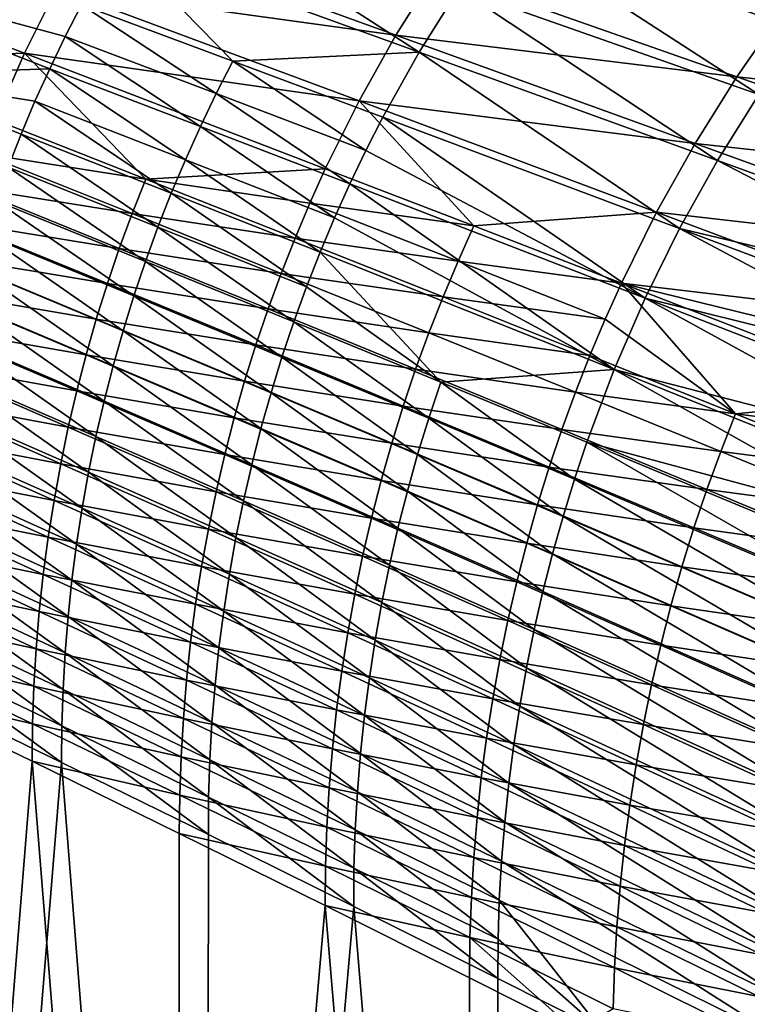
# Model space of a CAD drawing. Header units: metres. Extents: x -900 to 900, y -400 to 400.
# Tile 59 of 249: x -797 to -726, y 156 to 252. Entities that reach past the tile are written whole.
import ezdxf

# ---------------------------------------------------------------- set-up
doc = ezdxf.new("R2010")
doc.units = ezdxf.units.M

msp = doc.modelspace()

# ---------------------------------------------------------------- linework, layer by layer
at = {"layer": 'top'}
for points in [[(-745.625244, 266.942505, -138.153458), (-750.098267, 261.170746, -138.071701), (-720.54895, 251.113983, -191.467499)], [(-720.54895, 251.113983, -191.467499), (-715.881714, 257.142578, -191.564026), (-745.625244, 266.942505, -138.153458)], [(-784.054077, 265.684509, -84.85125), (-787.7854, 259.748688, -84.805344), (-758.15387, 248.993011, -137.926849)], [(-784.054077, 265.684509, -84.85125), (-758.15387, 248.993011, -137.926849), (-754.277588, 255.182022, -137.996048)], [(-793.629639, 255.246994, -85.817505), (-790.144775, 261.438477, -85.849487), (-760.443359, 250.665207, -139.071152)], [(-760.443359, 250.665207, -139.071152), (-790.144775, 261.438477, -85.849487), (-756.514526, 256.926178, -139.127487)], [(-750.098267, 261.170746, -138.071701), (-754.277588, 255.182022, -137.996048), (-724.908936, 244.85788, -191.378036)], [(-750.098267, 261.170746, -138.071701), (-724.908936, 244.85788, -191.378036), (-720.54895, 251.113983, -191.467499)], [(-793.629639, 255.246994, -85.817505), (-796.807251, 248.886673, -85.787567), (-826.323486, 260.169098, -33.502102)], [(-826.323486, 260.169098, -33.502102), (-796.807251, 248.886673, -85.787567), (-814.521179, 248.206696, -59.272049)], [(-787.7854, 259.748688, -84.805344), (-791.217102, 253.63916, -84.764809), (-776.410583, 248.112747, -111.281143)], [(-787.7854, 259.748688, -84.805344), (-776.410583, 248.112747, -111.281143), (-758.15387, 248.993011, -137.926849)], [(-791.217102, 253.63916, -84.764809), (-824.057068, 258.968414, -31.941746), (-792.817627, 250.524323, -84.74662)], [(-824.057068, 258.968414, -31.941746), (-794.339844, 247.372131, -84.729836), (-792.817627, 250.524323, -84.74662)], [(-794.339844, 247.372131, -84.729836), (-824.057068, 258.968414, -31.941746), (-811.961731, 246.785278, -58.276974)], [(-756.514526, 256.926178, -139.127487), (-727.062744, 246.583328, -192.612854), (-760.443359, 250.665207, -139.071152)], [(-722.651062, 252.901749, -192.687988), (-727.062744, 246.583328, -192.612854), (-756.514526, 256.926178, -139.127487)], [(-796.807251, 248.886673, -85.787567), (-793.629639, 255.246994, -85.817505), (-764.060242, 244.210724, -139.018036)], [(-764.060242, 244.210724, -139.018036), (-793.629639, 255.246994, -85.817505), (-760.443359, 250.665207, -139.071152)], [(-754.277588, 255.182022, -137.996048), (-758.15387, 248.993011, -137.926849), (-728.951904, 238.391632, -191.296036)], [(-754.277588, 255.182022, -137.996048), (-728.951904, 238.391632, -191.296036), (-724.908936, 244.85788, -191.378036)], [(-791.217102, 253.63916, -84.764809), (-792.817627, 250.524323, -84.74662), (-778.040588, 244.931763, -111.257202)], [(-791.217102, 253.63916, -84.764809), (-778.040588, 244.931763, -111.257202), (-776.410583, 248.112747, -111.281143)], [(-727.062744, 246.583328, -192.612854), (-722.651062, 252.901749, -192.687988), (-693.382202, 243.019455, -246.367691)], [(-792.817627, 250.524323, -84.74662), (-794.339844, 247.372131, -84.729836), (-779.590698, 241.712234, -111.234886)], [(-792.817627, 250.524323, -84.74662), (-779.590698, 241.712234, -111.234886), (-778.040588, 244.931763, -111.257202)], [(-760.443359, 250.665207, -139.071152), (-731.157654, 240.046799, -192.541428), (-764.060242, 244.210724, -139.018036)], [(-727.062744, 246.583328, -192.612854), (-731.157654, 240.046799, -192.541428), (-760.443359, 250.665207, -139.071152)], [(-796.807251, 248.886673, -85.787567), (-799.670105, 242.372345, -85.759926), (-814.521179, 248.206696, -59.272049)], [(-799.670105, 242.372345, -85.759926), (-796.807251, 248.886673, -85.787567), (-784.938721, 236.564301, -112.309631)], [(-784.938721, 236.564301, -112.309631), (-796.807251, 248.886673, -85.787567), (-767.356934, 237.577576, -138.968536)], [(-767.356934, 237.577576, -138.968536), (-796.807251, 248.886673, -85.787567), (-764.060242, 244.210724, -139.018036)], [(-758.15387, 248.993011, -137.926849), (-776.410583, 248.112747, -111.281143), (-761.717712, 242.620346, -137.864426)], [(-758.15387, 248.993011, -137.926849), (-761.717712, 242.620346, -137.864426), (-732.668335, 231.73262, -191.221878)], [(-758.15387, 248.993011, -137.926849), (-732.668335, 231.73262, -191.221878), (-728.951904, 238.391632, -191.296036)], [(-776.410583, 248.112747, -111.281143), (-778.040588, 244.931763, -111.257202), (-763.379578, 239.370361, -137.835861)], [(-776.410583, 248.112747, -111.281143), (-763.379578, 239.370361, -137.835861), (-761.717712, 242.620346, -137.864426)], [(-794.339844, 247.372131, -84.729836), (-811.961731, 246.785278, -58.276974), (-795.782532, 244.184616, -84.714478)], [(-795.782532, 244.184616, -84.714478), (-781.059692, 238.456207, -111.214241), (-794.339844, 247.372131, -84.729836)], [(-794.339844, 247.372131, -84.729836), (-781.059692, 238.456207, -111.214241), (-779.590698, 241.712234, -111.234886)], [(-811.961731, 246.785278, -58.276974), (-798.424927, 237.7117, -84.688156), (-797.144531, 240.963806, -84.700577)], [(-811.961731, 246.785278, -58.276974), (-797.144531, 240.963806, -84.700577), (-795.782532, 244.184616, -84.714478)], [(-731.157654, 240.046799, -192.541428), (-727.062744, 246.583328, -192.612854), (-697.997192, 236.412643, -246.288925)], [(-697.997192, 236.412643, -246.288925), (-727.062744, 246.583328, -192.612854), (-693.382202, 243.019455, -246.367691)], [(-797.144531, 240.963806, -84.700577), (-782.446411, 235.165741, -111.19529), (-795.782532, 244.184616, -84.714478)], [(-782.446411, 235.165741, -111.19529), (-781.059692, 238.456207, -111.214241), (-795.782532, 244.184616, -84.714478)], [(-778.040588, 244.931763, -111.257202), (-779.590698, 241.712234, -111.234886), (-764.959839, 236.080719, -137.809128)], [(-778.040588, 244.931763, -111.257202), (-764.959839, 236.080719, -137.809128), (-763.379578, 239.370361, -137.835861)], [(-767.356934, 237.577576, -138.968536), (-764.060242, 244.210724, -139.018036), (-752.802612, 231.965607, -165.65715)], [(-731.157654, 240.046799, -192.541428), (-734.926575, 233.30719, -192.474213), (-764.060242, 244.210724, -139.018036)], [(-764.060242, 244.210724, -139.018036), (-734.926575, 233.30719, -192.474213), (-752.802612, 231.965607, -165.65715)], [(-724.908936, 244.85788, -191.378036), (-728.951904, 238.391632, -191.296036), (-700.115417, 227.918716, -244.874832)], [(-799.670105, 242.372345, -85.759926), (-784.938721, 236.564301, -112.309631), (-800.981384, 239.062164, -85.747047)], [(-761.717712, 242.620346, -137.864426), (-763.379578, 239.370361, -137.835861), (-736.048462, 224.898224, -191.15596)], [(-761.717712, 242.620346, -137.864426), (-736.048462, 224.898224, -191.15596), (-732.668335, 231.73262, -191.221878)], [(-779.590698, 241.712234, -111.234886), (-781.059692, 238.456207, -111.214241), (-766.457336, 232.753494, -137.784241)], [(-779.590698, 241.712234, -111.234886), (-766.457336, 232.753494, -137.784241), (-764.959839, 236.080719, -137.809128)], [(-798.424927, 237.7117, -84.688156), (-783.75, 231.842865, -111.17807), (-797.144531, 240.963806, -84.700577)], [(-797.144531, 240.963806, -84.700577), (-783.75, 231.842865, -111.17807), (-782.446411, 235.165741, -111.19529)], [(-763.379578, 239.370361, -137.835861), (-764.959839, 236.080719, -137.809128), (-736.048462, 224.898224, -191.15596)], [(-734.926575, 233.30719, -192.474213), (-731.157654, 240.046799, -192.541428), (-702.28064, 229.57811, -246.214554)], [(-702.28064, 229.57811, -246.214554), (-731.157654, 240.046799, -192.541428), (-697.997192, 236.412643, -246.288925)], [(-800.981384, 239.062164, -85.747047), (-786.273254, 233.183121, -112.292091), (-802.211609, 235.719208, -85.73484)], [(-784.938721, 236.564301, -112.309631), (-786.273254, 233.183121, -112.292091), (-800.981384, 239.062164, -85.747047)], [(-782.446411, 235.165741, -111.19529), (-767.870911, 229.390762, -137.761261), (-781.059692, 238.456207, -111.214241)], [(-781.059692, 238.456207, -111.214241), (-767.870911, 229.390762, -137.761261), (-766.457336, 232.753494, -137.784241)], [(-728.951904, 238.391632, -191.296036), (-732.668335, 231.73262, -191.221878), (-702.102661, 224.459915, -244.834991)], [(-728.951904, 238.391632, -191.296036), (-702.102661, 224.459915, -244.834991), (-700.115417, 227.918716, -244.874832)], [(-784.970093, 228.489502, -111.162621), (-798.424927, 237.7117, -84.688156), (-799.623413, 234.430222, -84.677231)], [(-784.970093, 228.489502, -111.162621), (-783.75, 231.842865, -111.17807), (-798.424927, 237.7117, -84.688156)], [(-768.882935, 234.198761, -138.945267), (-784.938721, 236.564301, -112.309631), (-767.356934, 237.577576, -138.968536)], [(-768.882935, 234.198761, -138.945267), (-767.356934, 237.577576, -138.968536), (-752.802612, 231.965607, -165.65715)], [(-784.938721, 236.564301, -112.309631), (-770.326111, 230.781021, -138.92305), (-786.273254, 233.183121, -112.292091)], [(-770.326111, 230.781021, -138.92305), (-784.938721, 236.564301, -112.309631), (-768.882935, 234.198761, -138.945267)], [(-802.211609, 235.719208, -85.73484), (-787.525146, 229.768021, -112.27549), (-803.360046, 232.345428, -85.723335)], [(-786.273254, 233.183121, -112.292091), (-787.525146, 229.768021, -112.27549), (-802.211609, 235.719208, -85.73484)], [(-764.959839, 236.080719, -137.809128), (-766.457336, 232.753494, -137.784241), (-739.082764, 217.905823, -191.098648)], [(-736.048462, 224.898224, -191.15596), (-764.959839, 236.080719, -137.809128), (-739.082764, 217.905823, -191.098648)], [(-786.106506, 225.107605, -111.148964), (-799.623413, 234.430222, -84.677231), (-800.739868, 231.121246, -84.667824)], [(-786.106506, 225.107605, -111.148964), (-784.970093, 228.489502, -111.162621), (-799.623413, 234.430222, -84.677231)], [(-783.75, 231.842865, -111.17807), (-769.199585, 225.994598, -137.740219), (-782.446411, 235.165741, -111.19529)], [(-782.446411, 235.165741, -111.19529), (-769.199585, 225.994598, -137.740219), (-767.870911, 229.390762, -137.761261)], [(-754.359192, 228.512939, -165.630524), (-770.326111, 230.781021, -138.92305), (-768.882935, 234.198761, -138.945267)], [(-752.802612, 231.965607, -165.65715), (-754.359192, 228.512939, -165.630524), (-768.882935, 234.198761, -138.945267)], [(-787.525146, 229.768021, -112.27549), (-786.273254, 233.183121, -112.292091), (-771.68573, 227.326355, -138.901932)], [(-786.273254, 233.183121, -112.292091), (-770.326111, 230.781021, -138.92305), (-771.68573, 227.326355, -138.901932)], [(-766.457336, 232.753494, -137.784241), (-767.870911, 229.390762, -137.761261), (-739.082764, 217.905823, -191.098648)], [(-734.926575, 233.30719, -192.474213), (-738.361023, 226.380005, -192.411697), (-752.802612, 231.965607, -165.65715)], [(-738.361023, 226.380005, -192.411697), (-734.926575, 233.30719, -192.474213), (-706.222778, 222.531693, -246.14502)], [(-706.222778, 222.531693, -246.14502), (-734.926575, 233.30719, -192.474213), (-702.28064, 229.57811, -246.214554)], [(-803.360046, 232.345428, -85.723335), (-788.693604, 226.320969, -112.259857), (-804.425964, 228.94278, -85.712563)], [(-787.525146, 229.768021, -112.27549), (-788.693604, 226.320969, -112.259857), (-803.360046, 232.345428, -85.723335)], [(-770.443054, 222.566986, -137.721161), (-783.75, 231.842865, -111.17807), (-784.970093, 228.489502, -111.162621)], [(-770.443054, 222.566986, -137.721161), (-769.199585, 225.994598, -137.740219), (-783.75, 231.842865, -111.17807)], [(-752.802612, 231.965607, -165.65715), (-738.361023, 226.380005, -192.411697), (-754.359192, 228.512939, -165.630524)], [(-732.668335, 231.73262, -191.221878), (-736.048462, 224.898224, -191.15596), (-705.815674, 217.400665, -244.761902)], [(-732.668335, 231.73262, -191.221878), (-704.003174, 220.95314, -244.797333), (-702.102661, 224.459915, -244.834991)], [(-704.003174, 220.95314, -244.797333), (-732.668335, 231.73262, -191.221878), (-705.815674, 217.400665, -244.761902)], [(-787.159119, 221.699112, -111.137146), (-800.739868, 231.121246, -84.667824), (-801.773987, 227.786713, -84.659973)], [(-787.159119, 221.699112, -111.137146), (-786.106506, 225.107605, -111.148964), (-800.739868, 231.121246, -84.667824)], [(-770.326111, 230.781021, -138.92305), (-755.831177, 225.02034, -165.605103), (-771.68573, 227.326355, -138.901932)], [(-755.831177, 225.02034, -165.605103), (-770.326111, 230.781021, -138.92305), (-754.359192, 228.512939, -165.630524)], [(-788.693604, 226.320969, -112.259857), (-787.525146, 229.768021, -112.27549), (-772.960999, 223.836716, -138.881958)], [(-772.960999, 223.836716, -138.881958), (-787.525146, 229.768021, -112.27549), (-771.68573, 227.326355, -138.901932)], [(-804.425964, 228.94278, -85.712563), (-789.778076, 222.843979, -112.245239), (-805.408813, 225.51326, -85.702553)], [(-788.693604, 226.320969, -112.259857), (-789.778076, 222.843979, -112.245239), (-804.425964, 228.94278, -85.712563)], [(-769.199585, 225.994598, -137.740219), (-756.04364, 216.661957, -164.352264), (-767.870911, 229.390762, -137.761261)], [(-767.870911, 229.390762, -137.761261), (-756.04364, 216.661957, -164.352264), (-739.082764, 217.905823, -191.098648)], [(-788.127808, 218.265915, -111.12719), (-801.773987, 227.786713, -84.659973), (-802.725708, 224.428482, -84.653687)], [(-788.127808, 218.265915, -111.12719), (-787.159119, 221.699112, -111.137146), (-801.773987, 227.786713, -84.659973)], [(-771.601257, 219.109879, -137.704132), (-784.970093, 228.489502, -111.162621), (-786.106506, 225.107605, -111.148964)], [(-771.601257, 219.109879, -137.704132), (-770.443054, 222.566986, -137.721161), (-784.970093, 228.489502, -111.162621)], [(-739.950439, 222.851028, -192.382339), (-755.831177, 225.02034, -165.605103), (-754.359192, 228.512939, -165.630524)], [(-738.361023, 226.380005, -192.411697), (-739.950439, 222.851028, -192.382339), (-754.359192, 228.512939, -165.630524)], [(-771.68573, 227.326355, -138.901932), (-757.217834, 221.489792, -165.580963), (-772.960999, 223.836716, -138.881958)], [(-755.831177, 225.02034, -165.605103), (-757.217834, 221.489792, -165.580963), (-771.68573, 227.326355, -138.901932)], [(-789.778076, 222.843979, -112.245239), (-788.693604, 226.320969, -112.259857), (-774.151245, 220.314117, -138.86319)], [(-774.151245, 220.314117, -138.86319), (-788.693604, 226.320969, -112.259857), (-772.960999, 223.836716, -138.881958)], [(-756.04364, 216.661957, -164.352264), (-769.199585, 225.994598, -137.740219), (-770.443054, 222.566986, -137.721161)], [(-727.192932, 213.564102, -219.160568), (-739.950439, 222.851028, -192.382339), (-738.361023, 226.380005, -192.411697)], [(-709.814819, 215.289703, -246.08078), (-738.361023, 226.380005, -192.411697), (-708.06311, 218.934097, -246.112213)], [(-708.06311, 218.934097, -246.112213), (-738.361023, 226.380005, -192.411697), (-706.222778, 222.531693, -246.14502)], [(-709.814819, 215.289703, -246.08078), (-727.192932, 213.564102, -219.160568), (-738.361023, 226.380005, -192.411697)], [(-805.408813, 225.51326, -85.702553), (-790.777954, 219.339035, -112.231689), (-806.307983, 222.058853, -85.693336)], [(-789.778076, 222.843979, -112.245239), (-790.777954, 219.339035, -112.231689), (-805.408813, 225.51326, -85.702553)], [(-772.67395, 215.625244, -137.689163), (-786.106506, 225.107605, -111.148964), (-787.159119, 221.699112, -111.137146)], [(-772.67395, 215.625244, -137.689163), (-771.601257, 219.109879, -137.704132), (-786.106506, 225.107605, -111.148964)], [(-755.831177, 225.02034, -165.605103), (-741.45343, 219.281143, -192.354355), (-757.217834, 221.489792, -165.580963)], [(-741.45343, 219.281143, -192.354355), (-755.831177, 225.02034, -165.605103), (-739.950439, 222.851028, -192.382339)], [(-736.048462, 224.898224, -191.15596), (-739.082764, 217.905823, -191.098648), (-709.17157, 210.16777, -244.697937)], [(-736.048462, 224.898224, -191.15596), (-707.53894, 213.804764, -244.72876), (-705.815674, 217.400665, -244.761902)], [(-707.53894, 213.804764, -244.72876), (-736.048462, 224.898224, -191.15596), (-709.17157, 210.16777, -244.697937)], [(-802.725708, 224.428482, -84.653687), (-803.594849, 221.048477, -84.648994), (-789.012268, 214.809982, -111.119141)], [(-789.012268, 214.809982, -111.119141), (-788.127808, 218.265915, -111.12719), (-802.725708, 224.428482, -84.653687)], [(-772.960999, 223.836716, -138.881958), (-758.518372, 217.923325, -165.558151), (-774.151245, 220.314117, -138.86319)], [(-757.217834, 221.489792, -165.580963), (-758.518372, 217.923325, -165.558151), (-772.960999, 223.836716, -138.881958)], [(-790.777954, 219.339035, -112.231689), (-789.778076, 222.843979, -112.245239), (-775.255798, 216.760574, -138.845657)], [(-775.255798, 216.760574, -138.845657), (-789.778076, 222.843979, -112.245239), (-774.151245, 220.314117, -138.86319)], [(-727.192932, 213.564102, -219.160568), (-741.45343, 219.281143, -192.354355), (-739.950439, 222.851028, -192.382339)], [(-806.307983, 222.058853, -85.693336), (-791.692566, 215.808167, -112.219238), (-807.123047, 218.581589, -85.684952)], [(-790.777954, 219.339035, -112.231689), (-791.692566, 215.808167, -112.219238), (-806.307983, 222.058853, -85.693336)], [(-757.22522, 213.12735, -164.332932), (-770.443054, 222.566986, -137.721161), (-771.601257, 219.109879, -137.704132)], [(-757.22522, 213.12735, -164.332932), (-756.04364, 216.661957, -164.352264), (-770.443054, 222.566986, -137.721161)], [(-789.812439, 211.333237, -111.113022), (-803.594849, 221.048477, -84.648994), (-804.381104, 217.648605, -84.645927)], [(-803.594849, 221.048477, -84.648994), (-789.812439, 211.333237, -111.113022), (-789.012268, 214.809982, -111.119141)], [(-773.66095, 212.115051, -137.676315), (-787.159119, 221.699112, -111.137146), (-788.127808, 218.265915, -111.12719)], [(-773.66095, 212.115051, -137.676315), (-772.67395, 215.625244, -137.689163), (-787.159119, 221.699112, -111.137146)], [(-757.217834, 221.489792, -165.580963), (-742.869202, 215.672409, -192.327774), (-758.518372, 217.923325, -165.558151)], [(-741.45343, 219.281143, -192.354355), (-742.869202, 215.672409, -192.327774), (-757.217834, 221.489792, -165.580963)], [(-774.151245, 220.314117, -138.86319), (-759.732117, 214.322998, -165.536728), (-775.255798, 216.760574, -138.845657)], [(-758.518372, 217.923325, -165.558151), (-759.732117, 214.322998, -165.536728), (-774.151245, 220.314117, -138.86319)], [(-791.692566, 215.808167, -112.219238), (-790.777954, 219.339035, -112.231689), (-776.273987, 213.178146, -138.829437)], [(-776.273987, 213.178146, -138.829437), (-790.777954, 219.339035, -112.231689), (-775.255798, 216.760574, -138.845657)], [(-758.319458, 209.564438, -164.315857), (-771.601257, 219.109879, -137.704132), (-772.67395, 215.625244, -137.689163)], [(-758.319458, 209.564438, -164.315857), (-757.22522, 213.12735, -164.332932), (-771.601257, 219.109879, -137.704132)], [(-742.869202, 215.672409, -192.327774), (-741.45343, 219.281143, -192.354355), (-727.192932, 213.564102, -219.160568)], [(-807.123047, 218.581589, -85.684952), (-792.521484, 212.253403, -112.207924), (-807.853394, 215.083466, -85.677429)], [(-791.692566, 215.808167, -112.219238), (-792.521484, 212.253403, -112.207924), (-807.123047, 218.581589, -85.684952)], [(-774.562134, 208.581284, -137.665619), (-788.127808, 218.265915, -111.12719), (-789.012268, 214.809982, -111.119141)], [(-774.562134, 208.581284, -137.665619), (-773.66095, 212.115051, -137.676315), (-788.127808, 218.265915, -111.12719)], [(-790.528076, 207.837601, -111.108864), (-804.381104, 217.648605, -84.645927), (-805.084473, 214.230743, -84.644501)], [(-790.528076, 207.837601, -111.108864), (-789.812439, 211.333237, -111.113022), (-804.381104, 217.648605, -84.645927)], [(-758.518372, 217.923325, -165.558151), (-744.19696, 212.026917, -192.302689), (-759.732117, 214.322998, -165.536728)], [(-742.869202, 215.672409, -192.327774), (-744.19696, 212.026917, -192.302689), (-758.518372, 217.923325, -165.558151)], [(-739.082764, 217.905823, -191.098648), (-756.04364, 216.661957, -164.352264), (-741.763123, 210.772614, -191.050339)], [(-741.763123, 210.772614, -191.050339), (-712.160461, 202.779526, -244.643433), (-739.082764, 217.905823, -191.098648)], [(-712.160461, 202.779526, -244.643433), (-710.712463, 206.491928, -244.669479), (-739.082764, 217.905823, -191.098648)], [(-739.082764, 217.905823, -191.098648), (-710.712463, 206.491928, -244.669479), (-709.17157, 210.16777, -244.697937)], [(-775.255798, 216.760574, -138.845657), (-760.858337, 210.690857, -165.516739), (-776.273987, 213.178146, -138.829437)], [(-759.732117, 214.322998, -165.536728), (-760.858337, 210.690857, -165.516739), (-775.255798, 216.760574, -138.845657)], [(-742.969788, 207.158417, -191.029678), (-756.04364, 216.661957, -164.352264), (-757.22522, 213.12735, -164.332932)], [(-756.04364, 216.661957, -164.352264), (-742.969788, 207.158417, -191.029678), (-741.763123, 210.772614, -191.050339)], [(-792.521484, 212.253403, -112.207924), (-791.692566, 215.808167, -112.219238), (-777.205322, 209.568878, -138.81456)], [(-777.205322, 209.568878, -138.81456), (-791.692566, 215.808167, -112.219238), (-776.273987, 213.178146, -138.829437)], [(-759.326294, 205.97522, -164.301086), (-772.67395, 215.625244, -137.689163), (-773.66095, 212.115051, -137.676315)], [(-759.326294, 205.97522, -164.301086), (-758.319458, 209.564438, -164.315857), (-772.67395, 215.625244, -137.689163)], [(-744.19696, 212.026917, -192.302689), (-742.869202, 215.672409, -192.327774), (-728.639954, 209.874863, -219.133011)], [(-728.639954, 209.874863, -219.133011), (-742.869202, 215.672409, -192.327774), (-727.192932, 213.564102, -219.160568)], [(-709.814819, 215.289703, -246.08078), (-711.477051, 211.600601, -246.050797), (-727.192932, 213.564102, -219.160568)], [(-807.853394, 215.083466, -85.677429), (-793.264221, 208.676788, -112.197807), (-808.498779, 211.566528, -85.670799)], [(-792.521484, 212.253403, -112.207924), (-793.264221, 208.676788, -112.197807), (-807.853394, 215.083466, -85.677429)], [(-805.084473, 214.230743, -84.644501), (-805.704651, 210.796753, -84.644745), (-791.159058, 204.324936, -111.106728)], [(-791.159058, 204.324936, -111.106728), (-790.528076, 207.837601, -111.108864), (-805.084473, 214.230743, -84.644501)], [(-789.012268, 214.809982, -111.119141), (-789.812439, 211.333237, -111.113022), (-775.377319, 205.025894, -137.65712)], [(-775.377319, 205.025894, -137.65712), (-774.562134, 208.581284, -137.665619), (-789.012268, 214.809982, -111.119141)], [(-759.732117, 214.322998, -165.536728), (-745.435974, 208.346725, -192.279129), (-760.858337, 210.690857, -165.516739)], [(-744.19696, 212.026917, -192.302689), (-745.435974, 208.346725, -192.279129), (-759.732117, 214.322998, -165.536728)], [(-776.273987, 213.178146, -138.829437), (-761.896423, 207.028992, -165.49826), (-777.205322, 209.568878, -138.81456)], [(-760.858337, 210.690857, -165.516739), (-761.896423, 207.028992, -165.49826), (-776.273987, 213.178146, -138.829437)], [(-727.192932, 213.564102, -219.160568), (-713.048767, 207.868958, -246.022308), (-728.639954, 209.874863, -219.133011)], [(-711.477051, 211.600601, -246.050797), (-713.048767, 207.868958, -246.022308), (-727.192932, 213.564102, -219.160568)], [(-793.264221, 208.676788, -112.197807), (-792.521484, 212.253403, -112.207924), (-778.049316, 205.93483, -138.801086)], [(-778.049316, 205.93483, -138.801086), (-792.521484, 212.253403, -112.207924), (-777.205322, 209.568878, -138.81456)], [(-744.087219, 203.515213, -191.011414), (-757.22522, 213.12735, -164.332932), (-758.319458, 209.564438, -164.315857)], [(-744.087219, 203.515213, -191.011414), (-742.969788, 207.158417, -191.029678), (-757.22522, 213.12735, -164.332932)], [(-808.498779, 211.566528, -85.670799), (-793.92041, 205.080399, -112.188911), (-809.058716, 208.032837, -85.665085)], [(-793.264221, 208.676788, -112.197807), (-793.92041, 205.080399, -112.188911), (-808.498779, 211.566528, -85.670799)], [(-776.106384, 201.450867, -137.650848), (-789.812439, 211.333237, -111.113022), (-790.528076, 207.837601, -111.108864)], [(-789.812439, 211.333237, -111.113022), (-776.106384, 201.450867, -137.650848), (-775.377319, 205.025894, -137.65712)], [(-760.245483, 202.361725, -164.288651), (-773.66095, 212.115051, -137.676315), (-774.562134, 208.581284, -137.665619)], [(-760.245483, 202.361725, -164.288651), (-759.326294, 205.97522, -164.301086), (-773.66095, 212.115051, -137.676315)], [(-745.435974, 208.346725, -192.279129), (-744.19696, 212.026917, -192.302689), (-729.996948, 206.148071, -219.10701)], [(-729.996948, 206.148071, -219.10701), (-744.19696, 212.026917, -192.302689), (-728.639954, 209.874863, -219.133011)], [(-805.704651, 210.796753, -84.644745), (-806.241516, 207.348358, -84.646698), (-791.705261, 200.79689, -111.106644)], [(-805.704651, 210.796753, -84.644745), (-791.705261, 200.79689, -111.106644), (-791.159058, 204.324936, -111.106728)], [(-760.858337, 210.690857, -165.516739), (-746.585571, 204.633957, -192.257172), (-761.896423, 207.028992, -165.49826)], [(-745.435974, 208.346725, -192.279129), (-746.585571, 204.633957, -192.257172), (-760.858337, 210.690857, -165.516739)], [(-741.763123, 210.772614, -191.050339), (-742.969788, 207.158417, -191.029678), (-714.7771, 195.253738, -244.59874)], [(-714.7771, 195.253738, -244.59874), (-713.515442, 199.032745, -244.619843), (-741.763123, 210.772614, -191.050339)], [(-713.515442, 199.032745, -244.619843), (-712.160461, 202.779526, -244.643433), (-741.763123, 210.772614, -191.050339)], [(-777.205322, 209.568878, -138.81456), (-762.845886, 203.339478, -165.481339), (-778.049316, 205.93483, -138.801086)], [(-761.896423, 207.028992, -165.49826), (-762.845886, 203.339478, -165.481339), (-777.205322, 209.568878, -138.81456)], [(-745.115295, 199.845078, -190.995575), (-758.319458, 209.564438, -164.315857), (-759.326294, 205.97522, -164.301086)], [(-745.115295, 199.845078, -190.995575), (-744.087219, 203.515213, -191.011414), (-758.319458, 209.564438, -164.315857)], [(-728.639954, 209.874863, -219.133011), (-714.529236, 204.096909, -245.995377), (-729.996948, 206.148071, -219.10701)], [(-713.048767, 207.868958, -246.022308), (-714.529236, 204.096909, -245.995377), (-728.639954, 209.874863, -219.133011)], [(-793.264221, 208.676788, -112.197807), (-778.805481, 202.278091, -138.789047), (-793.92041, 205.080399, -112.188911)], [(-778.805481, 202.278091, -138.789047), (-793.264221, 208.676788, -112.197807), (-778.049316, 205.93483, -138.801086)], [(-761.076904, 198.725937, -164.27861), (-774.562134, 208.581284, -137.665619), (-775.377319, 205.025894, -137.65712)], [(-761.076904, 198.725937, -164.27861), (-760.245483, 202.361725, -164.288651), (-774.562134, 208.581284, -137.665619)], [(-746.585571, 204.633957, -192.257172), (-745.435974, 208.346725, -192.279129), (-731.263184, 202.385895, -219.082657)], [(-731.263184, 202.385895, -219.082657), (-745.435974, 208.346725, -192.279129), (-729.996948, 206.148071, -219.10701)], [(-809.058716, 208.032837, -85.665085), (-794.489685, 201.466309, -112.181282), (-809.532898, 204.484421, -85.660332)], [(-793.92041, 205.080399, -112.188911), (-794.489685, 201.466309, -112.181282), (-809.058716, 208.032837, -85.665085)], [(-776.749084, 197.858063, -137.646866), (-790.528076, 207.837601, -111.108864), (-791.159058, 204.324936, -111.106728)], [(-776.749084, 197.858063, -137.646866), (-776.106384, 201.450867, -137.650848), (-790.528076, 207.837601, -111.108864)], [(-806.241516, 207.348358, -84.646698), (-806.695007, 203.887207, -84.650414), (-792.166565, 197.255035, -111.108681)], [(-806.241516, 207.348358, -84.646698), (-792.166565, 197.255035, -111.108681), (-791.705261, 200.79689, -111.106644)], [(-761.896423, 207.028992, -165.49826), (-747.645203, 200.890762, -192.236877), (-762.845886, 203.339478, -165.481339)], [(-746.585571, 204.633957, -192.257172), (-747.645203, 200.890762, -192.236877), (-761.896423, 207.028992, -165.49826)], [(-715.945435, 191.444687, -244.580185), (-742.969788, 207.158417, -191.029678), (-744.087219, 203.515213, -191.011414)], [(-742.969788, 207.158417, -191.029678), (-715.945435, 191.444687, -244.580185), (-714.7771, 195.253738, -244.59874)], [(-778.049316, 205.93483, -138.801086), (-763.706238, 199.624466, -165.466003), (-778.805481, 202.278091, -138.789047)], [(-762.845886, 203.339478, -165.481339), (-763.706238, 199.624466, -165.466003), (-778.049316, 205.93483, -138.801086)], [(-746.053833, 196.15007, -190.982224), (-759.326294, 205.97522, -164.301086), (-760.245483, 202.361725, -164.288651)], [(-746.053833, 196.15007, -190.982224), (-745.115295, 199.845078, -190.995575), (-759.326294, 205.97522, -164.301086)], [(-729.996948, 206.148071, -219.10701), (-715.917542, 200.286667, -245.970047), (-731.263184, 202.385895, -219.082657)], [(-714.529236, 204.096909, -245.995377), (-715.917542, 200.286667, -245.970047), (-729.996948, 206.148071, -219.10701)], [(-809.532898, 204.484421, -85.660332), (-794.97168, 197.836578, -112.174965), (-809.921143, 200.92337, -85.656563)], [(-794.489685, 201.466309, -112.181282), (-794.97168, 197.836578, -112.174965), (-809.532898, 204.484421, -85.660332)], [(-794.489685, 201.466309, -112.181282), (-793.92041, 205.080399, -112.188911), (-779.47345, 198.600769, -138.778503)], [(-793.92041, 205.080399, -112.188911), (-778.805481, 202.278091, -138.789047), (-779.47345, 198.600769, -138.778503)], [(-775.377319, 205.025894, -137.65712), (-776.106384, 201.450867, -137.650848), (-761.820435, 195.069885, -164.270996)], [(-761.820435, 195.069885, -164.270996), (-761.076904, 198.725937, -164.27861), (-775.377319, 205.025894, -137.65712)], [(-747.645203, 200.890762, -192.236877), (-746.585571, 204.633957, -192.257172), (-732.437988, 198.5905, -219.059998)], [(-732.437988, 198.5905, -219.059998), (-746.585571, 204.633957, -192.257172), (-731.263184, 202.385895, -219.082657)], [(-806.695007, 203.887207, -84.650414), (-807.064819, 200.414993, -84.655922), (-792.542847, 193.700989, -111.1129)], [(-806.695007, 203.887207, -84.650414), (-792.542847, 193.700989, -111.1129), (-792.166565, 197.255035, -111.108681)], [(-791.159058, 204.324936, -111.106728), (-791.705261, 200.79689, -111.106644), (-777.30542, 194.249084, -137.645233)], [(-777.30542, 194.249084, -137.645233), (-776.749084, 197.858063, -137.646866), (-791.159058, 204.324936, -111.106728)], [(-717.020203, 187.607742, -244.564194), (-744.087219, 203.515213, -191.011414), (-745.115295, 199.845078, -190.995575)], [(-717.020203, 187.607742, -244.564194), (-715.945435, 191.444687, -244.580185), (-744.087219, 203.515213, -191.011414)], [(-762.845886, 203.339478, -165.481339), (-748.614258, 197.119247, -192.218307), (-763.706238, 199.624466, -165.466003)], [(-747.645203, 200.890762, -192.236877), (-748.614258, 197.119247, -192.218307), (-762.845886, 203.339478, -165.481339)], [(-778.805481, 202.278091, -138.789047), (-764.476929, 195.886047, -165.452347), (-779.47345, 198.600769, -138.778503)], [(-763.706238, 199.624466, -165.466003), (-764.476929, 195.886047, -165.452347), (-778.805481, 202.278091, -138.789047)], [(-746.90271, 192.432251, -190.971405), (-760.245483, 202.361725, -164.288651), (-761.076904, 198.725937, -164.27861)], [(-746.90271, 192.432251, -190.971405), (-746.053833, 196.15007, -190.982224), (-760.245483, 202.361725, -164.288651)], [(-731.263184, 202.385895, -219.082657), (-717.212952, 196.440414, -245.946396), (-732.437988, 198.5905, -219.059998)], [(-715.917542, 200.286667, -245.970047), (-717.212952, 196.440414, -245.946396), (-731.263184, 202.385895, -219.082657)], [(-809.921143, 200.92337, -85.656563), (-795.366211, 194.193298, -112.170006), (-810.223145, 197.351715, -85.653809)], [(-794.97168, 197.836578, -112.174965), (-795.366211, 194.193298, -112.170006), (-809.921143, 200.92337, -85.656563)], [(-794.97168, 197.836578, -112.174965), (-794.489685, 201.466309, -112.181282), (-780.052795, 194.904938, -138.769516)], [(-780.052795, 194.904938, -138.769516), (-794.489685, 201.466309, -112.181282), (-779.47345, 198.600769, -138.778503)], [(-791.705261, 200.79689, -111.106644), (-792.166565, 197.255035, -111.108681), (-777.775269, 190.625504, -137.646027)], [(-791.705261, 200.79689, -111.106644), (-777.775269, 190.625504, -137.646027), (-777.30542, 194.249084, -137.645233)], [(-762.475891, 191.395477, -164.265884), (-776.106384, 201.450867, -137.650848), (-776.749084, 197.858063, -137.646866)], [(-776.106384, 201.450867, -137.650848), (-762.475891, 191.395477, -164.265884), (-761.820435, 195.069885, -164.270996)], [(-748.614258, 197.119247, -192.218307), (-747.645203, 200.890762, -192.236877), (-733.520752, 194.764053, -219.039108)], [(-733.520752, 194.764053, -219.039108), (-747.645203, 200.890762, -192.236877), (-732.437988, 198.5905, -219.059998)], [(-807.064819, 200.414993, -84.655922), (-807.350952, 196.933594, -84.663261), (-792.833984, 190.136627, -111.119339)], [(-807.064819, 200.414993, -84.655922), (-792.833984, 190.136627, -111.119339), (-792.542847, 193.700989, -111.1129)], [(-718.001282, 183.745102, -244.550842), (-745.115295, 199.845078, -190.995575), (-746.053833, 196.15007, -190.982224)], [(-718.001282, 183.745102, -244.550842), (-717.020203, 187.607742, -244.564194), (-745.115295, 199.845078, -190.995575)], [(-763.706238, 199.624466, -165.466003), (-749.492249, 193.321609, -192.201508), (-764.476929, 195.886047, -165.452347)], [(-748.614258, 197.119247, -192.218307), (-749.492249, 193.321609, -192.201508), (-763.706238, 199.624466, -165.466003)], [(-747.661743, 188.69368, -190.963181), (-761.076904, 198.725937, -164.27861), (-761.820435, 195.069885, -164.270996)], [(-747.661743, 188.69368, -190.963181), (-746.90271, 192.432251, -190.971405), (-761.076904, 198.725937, -164.27861)], [(-795.366211, 194.193298, -112.170006), (-794.97168, 197.836578, -112.174965), (-780.543274, 191.192749, -138.7621)], [(-780.543274, 191.192749, -138.7621), (-794.97168, 197.836578, -112.174965), (-780.052795, 194.904938, -138.769516)], [(-779.47345, 198.600769, -138.778503), (-765.157654, 192.126373, -165.440414), (-780.052795, 194.904938, -138.769516)], [(-764.476929, 195.886047, -165.452347), (-765.157654, 192.126373, -165.440414), (-779.47345, 198.600769, -138.778503)], [(-763.043152, 187.70433, -164.263336), (-776.749084, 197.858063, -137.646866), (-777.30542, 194.249084, -137.645233)], [(-763.043152, 187.70433, -164.263336), (-762.475891, 191.395477, -164.265884), (-776.749084, 197.858063, -137.646866)], [(-732.437988, 198.5905, -219.059998), (-718.414795, 192.560394, -245.924454), (-733.520752, 194.764053, -219.039108)], [(-717.212952, 196.440414, -245.946396), (-718.414795, 192.560394, -245.924454), (-732.437988, 198.5905, -219.059998)], [(-810.223145, 197.351715, -85.653809), (-795.673096, 190.538559, -112.166435), (-810.438843, 193.771561, -85.652107)], [(-795.366211, 194.193298, -112.170006), (-795.673096, 190.538559, -112.166435), (-810.223145, 197.351715, -85.653809)], [(-807.350952, 196.933594, -84.663261), (-807.553101, 193.445679, -84.672424), (-793.039673, 186.565002, -111.127991)], [(-807.350952, 196.933594, -84.663261), (-793.039673, 186.565002, -111.127991), (-792.833984, 190.136627, -111.119339)], [(-792.166565, 197.255035, -111.108681), (-792.542847, 193.700989, -111.1129), (-778.158569, 186.988861, -137.649292)], [(-792.166565, 197.255035, -111.108681), (-778.158569, 186.988861, -137.649292), (-777.775269, 190.625504, -137.646027)], [(-749.492249, 193.321609, -192.201508), (-748.614258, 197.119247, -192.218307), (-734.510925, 190.908783, -219.02002)], [(-734.510925, 190.908783, -219.02002), (-748.614258, 197.119247, -192.218307), (-733.520752, 194.764053, -219.039108)], [(-764.476929, 195.886047, -165.452347), (-750.278748, 189.500015, -192.186554), (-765.157654, 192.126373, -165.440414)], [(-749.492249, 193.321609, -192.201508), (-750.278748, 189.500015, -192.186554), (-764.476929, 195.886047, -165.452347)], [(-718.888611, 179.858902, -244.540146), (-746.053833, 196.15007, -190.982224), (-746.90271, 192.432251, -190.971405)], [(-718.888611, 179.858902, -244.540146), (-718.001282, 183.745102, -244.550842), (-746.053833, 196.15007, -190.982224)], [(-780.052795, 194.904938, -138.769516), (-765.747986, 188.34758, -165.430237), (-780.543274, 191.192749, -138.7621)], [(-765.157654, 192.126373, -165.440414), (-765.747986, 188.34758, -165.430237), (-780.052795, 194.904938, -138.769516)], [(-761.820435, 195.069885, -164.270996), (-762.475891, 191.395477, -164.265884), (-748.330811, 184.93631, -190.957565)], [(-748.330811, 184.93631, -190.957565), (-747.661743, 188.69368, -190.963181), (-761.820435, 195.069885, -164.270996)], [(-795.366211, 194.193298, -112.170006), (-780.944641, 187.466293, -138.756332), (-795.673096, 190.538559, -112.166435)], [(-780.944641, 187.466293, -138.756332), (-795.366211, 194.193298, -112.170006), (-780.543274, 191.192749, -138.7621)], [(-777.30542, 194.249084, -137.645233), (-777.775269, 190.625504, -137.646027), (-763.522217, 183.997971, -164.263428)], [(-763.522217, 183.997971, -164.263428), (-763.043152, 187.70433, -164.263336), (-777.30542, 194.249084, -137.645233)], [(-733.520752, 194.764053, -219.039108), (-719.522461, 188.648865, -245.904282), (-734.510925, 190.908783, -219.02002)], [(-718.414795, 192.560394, -245.924454), (-719.522461, 188.648865, -245.904282), (-733.520752, 194.764053, -219.039108)], [(-810.438843, 193.771561, -85.652107), (-795.89209, 186.874466, -112.164307), (-810.568054, 190.184967, -85.651489)], [(-795.673096, 190.538559, -112.166435), (-795.89209, 186.874466, -112.164307), (-810.438843, 193.771561, -85.652107)], [(-793.159607, 182.98938, -111.138824), (-807.553101, 193.445679, -84.672424), (-807.671082, 189.954071, -84.683388)], [(-807.553101, 193.445679, -84.672424), (-793.159607, 182.98938, -111.138824), (-793.039673, 186.565002, -111.127991)], [(-792.542847, 193.700989, -111.1129), (-792.833984, 190.136627, -111.119339), (-778.455078, 183.341064, -137.655121)], [(-792.542847, 193.700989, -111.1129), (-778.455078, 183.341064, -137.655121), (-778.158569, 186.988861, -137.649292)], [(-750.278748, 189.500015, -192.186554), (-749.492249, 193.321609, -192.201508), (-735.40802, 187.026871, -219.002823)], [(-735.40802, 187.026871, -219.002823), (-749.492249, 193.321609, -192.201508), (-734.510925, 190.908783, -219.02002)], [(-765.157654, 192.126373, -165.440414), (-750.973328, 185.656647, -192.173492), (-765.747986, 188.34758, -165.430237)], [(-750.278748, 189.500015, -192.186554), (-750.973328, 185.656647, -192.173492), (-765.157654, 192.126373, -165.440414)], [(-719.681946, 175.951324, -244.53215), (-746.90271, 192.432251, -190.971405), (-747.661743, 188.69368, -190.963181)], [(-719.681946, 175.951324, -244.53215), (-718.888611, 179.858902, -244.540146), (-746.90271, 192.432251, -190.971405)], [(-780.543274, 191.192749, -138.7621), (-766.247742, 184.551849, -165.42189), (-780.944641, 187.466293, -138.756332)], [(-765.747986, 188.34758, -165.430237), (-766.247742, 184.551849, -165.42189), (-780.543274, 191.192749, -138.7621)], [(-748.909851, 181.161789, -190.954666), (-762.475891, 191.395477, -164.265884), (-763.043152, 187.70433, -164.263336)], [(-762.475891, 191.395477, -164.265884), (-748.909851, 181.161789, -190.954666), (-748.330811, 184.93631, -190.957565)], [(-796.023132, 183.203125, -112.163651), (-810.610718, 186.594025, -85.651978), (-810.568054, 190.184967, -85.651489)], [(-795.89209, 186.874466, -112.164307), (-796.023132, 183.203125, -112.163651), (-810.568054, 190.184967, -85.651489)], [(-795.89209, 186.874466, -112.164307), (-795.673096, 190.538559, -112.166435), (-781.256714, 183.727707, -138.752258)], [(-795.673096, 190.538559, -112.166435), (-780.944641, 187.466293, -138.756332), (-781.256714, 183.727707, -138.752258)], [(-792.833984, 190.136627, -111.119339), (-793.039673, 186.565002, -111.127991), (-778.664612, 179.68544, -137.663467)], [(-792.833984, 190.136627, -111.119339), (-778.664612, 179.68544, -137.663467), (-778.455078, 183.341064, -137.655121)], [(-777.775269, 190.625504, -137.646027), (-778.158569, 186.988861, -137.649292), (-763.913025, 180.277954, -164.266235)], [(-777.775269, 190.625504, -137.646027), (-763.913025, 180.277954, -164.266235), (-763.522217, 183.997971, -164.263428)], [(-734.510925, 190.908783, -219.02002), (-720.5354, 184.708069, -245.885956), (-735.40802, 187.026871, -219.002823)], [(-719.522461, 188.648865, -245.904282), (-720.5354, 184.708069, -245.885956), (-734.510925, 190.908783, -219.02002)], [(-807.704529, 186.459198, -84.709206), (-793.191101, 179.409454, -111.17083), (-807.671082, 189.954071, -84.683388)], [(-807.671082, 189.954071, -84.683388), (-793.191101, 179.409454, -111.17083), (-793.159607, 182.98938, -111.138824)], [(-750.973328, 185.656647, -192.173492), (-750.278748, 189.500015, -192.186554), (-736.211487, 183.12059, -218.987564)], [(-736.211487, 183.12059, -218.987564), (-750.278748, 189.500015, -192.186554), (-735.40802, 187.026871, -219.002823)], [(-765.747986, 188.34758, -165.430237), (-751.575623, 181.793701, -192.162399), (-766.247742, 184.551849, -165.42189)], [(-750.973328, 185.656647, -192.173492), (-751.575623, 181.793701, -192.162399), (-765.747986, 188.34758, -165.430237)], [(-720.381226, 172.02446, -244.526901), (-747.661743, 188.69368, -190.963181), (-748.330811, 184.93631, -190.957565)], [(-720.381226, 172.02446, -244.526901), (-719.681946, 175.951324, -244.53215), (-747.661743, 188.69368, -190.963181)], [(-780.944641, 187.466293, -138.756332), (-766.656616, 180.741318, -165.415436), (-781.256714, 183.727707, -138.752258)], [(-766.247742, 184.551849, -165.42189), (-766.656616, 180.741318, -165.415436), (-780.944641, 187.466293, -138.756332)], [(-749.398865, 177.371704, -190.954529), (-763.043152, 187.70433, -164.263336), (-763.522217, 183.997971, -164.263428)], [(-749.398865, 177.371704, -190.954529), (-748.909851, 181.161789, -190.954666), (-763.043152, 187.70433, -164.263336)], [(-796.066223, 179.526642, -112.16452), (-810.610718, 186.594025, -85.651978), (-796.023132, 183.203125, -112.163651)], [(-796.066223, 179.526642, -112.16452), (-810.437317, 0.734328, -85.966187), (-810.610718, 186.594025, -85.651978)], [(-793.191101, 179.409454, -111.17083), (-807.704529, 186.459198, -84.709206), (-807.810669, 0.734328, -84.516914)], [(-796.023132, 183.203125, -112.163651), (-795.89209, 186.874466, -112.164307), (-781.47937, 179.979126, -138.749924)], [(-781.47937, 179.979126, -138.749924), (-795.89209, 186.874466, -112.164307), (-781.256714, 183.727707, -138.752258)], [(-793.039673, 186.565002, -111.127991), (-793.159607, 182.98938, -111.138824), (-778.786743, 176.025574, -137.674316)], [(-793.039673, 186.565002, -111.127991), (-778.786743, 176.025574, -137.674316), (-778.664612, 179.68544, -137.663467)], [(-778.158569, 186.988861, -137.649292), (-778.455078, 183.341064, -137.655121), (-764.215393, 176.546249, -164.271805)], [(-778.158569, 186.988861, -137.649292), (-764.215393, 176.546249, -164.271805), (-763.913025, 180.277954, -164.266235)], [(-735.40802, 187.026871, -219.002823), (-721.453003, 180.740311, -245.869507), (-736.211487, 183.12059, -218.987564)], [(-720.5354, 184.708069, -245.885956), (-721.453003, 180.740311, -245.869507), (-735.40802, 187.026871, -219.002823)], [(-751.575623, 181.793701, -192.162399), (-750.973328, 185.656647, -192.173492), (-736.921082, 179.192169, -218.974304)], [(-736.921082, 179.192169, -218.974304), (-750.973328, 185.656647, -192.173492), (-736.211487, 183.12059, -218.987564)], [(-766.247742, 184.551849, -165.42189), (-752.085449, 177.913376, -192.15332), (-766.656616, 180.741318, -165.415436)], [(-751.575623, 181.793701, -192.162399), (-752.085449, 177.913376, -192.15332), (-766.247742, 184.551849, -165.42189)], [(-748.330811, 184.93631, -190.957565), (-748.909851, 181.161789, -190.954666), (-720.986328, 168.080078, -244.52446)], [(-720.986328, 168.080078, -244.52446), (-720.381226, 172.02446, -244.526901), (-748.330811, 184.93631, -190.957565)], [(-781.256714, 183.727707, -138.752258), (-766.974426, 176.918167, -165.410919), (-781.47937, 179.979126, -138.749924)], [(-766.656616, 180.741318, -165.415436), (-766.974426, 176.918167, -165.410919), (-781.256714, 183.727707, -138.752258)], [(-778.455078, 183.341064, -137.655121), (-778.664612, 179.68544, -137.663467), (-764.428955, 172.806335, -164.280121)], [(-778.455078, 183.341064, -137.655121), (-764.428955, 172.806335, -164.280121), (-764.215393, 176.546249, -164.271805)], [(-763.522217, 183.997971, -164.263428), (-763.913025, 180.277954, -164.266235), (-749.797729, 173.567612, -190.95726)], [(-749.797729, 173.567612, -190.95726), (-749.398865, 177.371704, -190.954529), (-763.522217, 183.997971, -164.263428)], [(-781.612488, 176.222702, -138.749374), (-796.066223, 179.526642, -112.16452), (-796.023132, 183.203125, -112.163651)], [(-781.612488, 176.222702, -138.749374), (-796.023132, 183.203125, -112.163651), (-781.47937, 179.979126, -138.749924)], [(-793.191101, 179.409454, -111.17083), (-778.811157, 172.360596, -137.706192), (-793.159607, 182.98938, -111.138824)], [(-793.159607, 182.98938, -111.138824), (-778.811157, 172.360596, -137.706192), (-778.786743, 176.025574, -137.674316)], [(-736.211487, 183.12059, -218.987564), (-722.274841, 176.747879, -245.855011), (-736.921082, 179.192169, -218.974304)], [(-721.453003, 180.740311, -245.869507), (-722.274841, 176.747879, -245.855011), (-736.211487, 183.12059, -218.987564)], [(-752.085449, 177.913376, -192.15332), (-751.575623, 181.793701, -192.162399), (-737.536316, 175.243851, -218.963104)], [(-737.536316, 175.243851, -218.963104), (-751.575623, 181.793701, -192.162399), (-736.921082, 179.192169, -218.974304)], [(-766.656616, 180.741318, -165.415436), (-752.502502, 174.017914, -192.146332), (-766.974426, 176.918167, -165.410919)], [(-752.085449, 177.913376, -192.15332), (-752.502502, 174.017914, -192.146332), (-766.656616, 180.741318, -165.415436)], [(-721.497253, 164.119949, -244.524918), (-748.909851, 181.161789, -190.954666), (-749.398865, 177.371704, -190.954529)], [(-748.909851, 181.161789, -190.954666), (-721.497253, 164.119949, -244.524918), (-720.986328, 168.080078, -244.52446)], [(-781.700806, 0.734328, -138.667664), (-810.437317, 0.734328, -85.966187), (-796.066223, 179.526642, -112.16452)], [(-779.059814, 0.734328, -137.244614), (-793.191101, 179.409454, -111.17083), (-807.810669, 0.734328, -84.516914)], [(-781.656067, 172.460541, -138.750656), (-796.066223, 179.526642, -112.16452), (-781.612488, 176.222702, -138.749374)], [(-781.656067, 172.460541, -138.750656), (-781.700806, 0.734328, -138.667664), (-796.066223, 179.526642, -112.16452)], [(-779.059814, 0.734328, -137.244614), (-778.811157, 172.360596, -137.706192), (-793.191101, 179.409454, -111.17083)], [(-781.47937, 179.979126, -138.749924), (-767.201111, 173.084579, -165.408386), (-781.612488, 176.222702, -138.749374)], [(-766.974426, 176.918167, -165.410919), (-767.201111, 173.084579, -165.408386), (-781.47937, 179.979126, -138.749924)], [(-778.664612, 179.68544, -137.663467), (-778.786743, 176.025574, -137.674316), (-764.553406, 169.062027, -164.291183)], [(-778.664612, 179.68544, -137.663467), (-764.553406, 169.062027, -164.291183), (-764.428955, 172.806335, -164.280121)], [(-763.913025, 180.277954, -164.266235), (-764.215393, 176.546249, -164.271805), (-750.106323, 169.751541, -190.962906)], [(-763.913025, 180.277954, -164.266235), (-750.106323, 169.751541, -190.962906), (-749.797729, 173.567612, -190.95726)], [(-736.921082, 179.192169, -218.974304), (-723.00061, 172.733093, -245.842514), (-737.536316, 175.243851, -218.963104)], [(-722.274841, 176.747879, -245.855011), (-723.00061, 172.733093, -245.842514), (-736.921082, 179.192169, -218.974304)], [(-752.502502, 174.017914, -192.146332), (-752.085449, 177.913376, -192.15332), (-738.057007, 171.277924, -218.954025)], [(-738.057007, 171.277924, -218.954025), (-752.085449, 177.913376, -192.15332), (-737.536316, 175.243851, -218.963104)], [(-766.974426, 176.918167, -165.410919), (-752.826599, 170.109528, -192.141479), (-767.201111, 173.084579, -165.408386)], [(-752.502502, 174.017914, -192.146332), (-752.826599, 170.109528, -192.141479), (-766.974426, 176.918167, -165.410919)], [(-764.215393, 176.546249, -164.271805), (-764.428955, 172.806335, -164.280121), (-750.32428, 165.927063, -190.971436)], [(-764.215393, 176.546249, -164.271805), (-750.32428, 165.927063, -190.971436), (-750.106323, 169.751541, -190.962906)], [(-721.91394, 160.145798, -244.528305), (-749.398865, 177.371704, -190.954529), (-749.797729, 173.567612, -190.95726)], [(-721.91394, 160.145798, -244.528305), (-721.497253, 164.119949, -244.524918), (-749.398865, 177.371704, -190.954529)], [(-767.336548, 169.242737, -165.407898), (-781.656067, 172.460541, -138.750656), (-781.612488, 176.222702, -138.749374)], [(-767.201111, 173.084579, -165.408386), (-767.336548, 169.242737, -165.407898), (-781.612488, 176.222702, -138.749374)], [(-778.786743, 176.025574, -137.674316), (-778.811157, 172.360596, -137.706192), (-764.565918, 165.31218, -164.313034)], [(-778.786743, 176.025574, -137.674316), (-764.565918, 165.31218, -164.313034), (-764.553406, 169.062027, -164.291183)], [(-737.536316, 175.243851, -218.963104), (-723.629822, 168.698257, -245.832062), (-738.057007, 171.277924, -218.954025)], [(-723.00061, 172.733093, -245.842514), (-723.629822, 168.698257, -245.832062), (-737.536316, 175.243851, -218.963104)], [(-752.826599, 170.109528, -192.141479), (-752.502502, 174.017914, -192.146332), (-738.482849, 167.296661, -218.947128)], [(-738.482849, 167.296661, -218.947128), (-752.502502, 174.017914, -192.146332), (-738.057007, 171.277924, -218.954025)], [(-767.201111, 173.084579, -165.408386), (-753.057678, 166.19043, -192.138809), (-767.336548, 169.242737, -165.407898)], [(-752.826599, 170.109528, -192.141479), (-753.057678, 166.19043, -192.138809), (-767.201111, 173.084579, -165.408386)], [(-764.428955, 172.806335, -164.280121), (-764.553406, 169.062027, -164.291183), (-750.451233, 162.098068, -190.982849)], [(-764.428955, 172.806335, -164.280121), (-750.451233, 162.098068, -190.982849), (-750.32428, 165.927063, -190.971436)], [(-749.797729, 173.567612, -190.95726), (-750.106323, 169.751541, -190.962906), (-722.236328, 156.159744, -244.534714)], [(-722.236328, 156.159744, -244.534714), (-721.91394, 160.145798, -244.528305), (-749.797729, 173.567612, -190.95726)], [(-781.700806, 0.734328, -138.667664), (-781.656067, 172.460541, -138.750656), (-767.380737, 165.394821, -165.409515)], [(-767.380737, 165.394821, -165.409515), (-781.656067, 172.460541, -138.750656), (-767.336548, 169.242737, -165.407898)], [(-764.565918, 165.31218, -164.313034), (-778.811157, 172.360596, -137.706192), (-779.059814, 0.734328, -137.244614)], [(-738.057007, 171.277924, -218.954025), (-724.162231, 164.645721, -245.823715), (-738.482849, 167.296661, -218.947128)], [(-723.629822, 168.698257, -245.832062), (-724.162231, 164.645721, -245.823715), (-738.057007, 171.277924, -218.954025)], [(-753.057678, 166.19043, -192.138809), (-752.826599, 170.109528, -192.141479), (-738.813782, 163.302338, -218.942474)], [(-738.813782, 163.302338, -218.942474), (-752.826599, 170.109528, -192.141479), (-738.482849, 167.296661, -218.947128)], [(-753.195679, 162.262863, -192.138412), (-767.380737, 165.394821, -165.409515), (-767.336548, 169.242737, -165.407898)], [(-753.057678, 166.19043, -192.138809), (-753.195679, 162.262863, -192.138412), (-767.336548, 169.242737, -165.407898)], [(-764.553406, 169.062027, -164.291183), (-764.565918, 165.31218, -164.313034), (-750.455872, 158.264175, -190.990326)], [(-764.553406, 169.062027, -164.291183), (-750.455872, 158.264175, -190.990326), (-750.451233, 162.098068, -190.982849)], [(-750.106323, 169.751541, -190.962906), (-750.32428, 165.927063, -190.971436), (-722.463989, 152.165344, -244.544098)], [(-750.106323, 169.751541, -190.962906), (-722.463989, 152.165344, -244.544098), (-722.236328, 156.159744, -244.534714)], [(-738.482849, 167.296661, -218.947128), (-724.597717, 160.577805, -245.817535), (-738.813782, 163.302338, -218.942474)], [(-724.162231, 164.645721, -245.823715), (-724.597717, 160.577805, -245.817535), (-738.482849, 167.296661, -218.947128)], [(-753.195679, 162.262863, -192.138412), (-753.057678, 166.19043, -192.138809), (-739.049622, 159.297226, -218.940109)], [(-739.049622, 159.297226, -218.940109), (-753.057678, 166.19043, -192.138809), (-738.813782, 163.302338, -218.942474)], [(-750.451233, 162.098068, -190.982849), (-740.209839, 153.103928, -210.568954), (-750.32428, 165.927063, -190.971436)], [(-750.32428, 165.927063, -190.971436), (-740.209839, 153.103928, -210.568954), (-722.463989, 152.165344, -244.544098)], [(-753.495422, 0.734328, -191.655746), (-781.700806, 0.734328, -138.667664), (-767.380737, 165.394821, -165.409515)], [(-750.842468, 0.734328, -190.255051), (-764.565918, 165.31218, -164.313034), (-779.059814, 0.734328, -137.244614)], [(-753.195679, 162.262863, -192.138412), (-753.240601, 158.329086, -192.140335), (-767.380737, 165.394821, -165.409515)], [(-767.380737, 165.394821, -165.409515), (-753.240601, 158.329086, -192.140335), (-753.495422, 0.734328, -191.655746)], [(-750.842468, 0.734328, -190.255051), (-750.455872, 158.264175, -190.990326), (-764.565918, 165.31218, -164.313034)], [(-738.813782, 163.302338, -218.942474), (-724.936035, 156.496887, -245.813583), (-739.049622, 159.297226, -218.940109)], [(-724.597717, 160.577805, -245.817535), (-724.936035, 156.496887, -245.813583), (-738.813782, 163.302338, -218.942474)], [(-742.870422, 153.103928, -211.955048), (-753.240601, 158.329086, -192.140335), (-753.195679, 162.262863, -192.138412)], [(-739.190369, 155.283661, -218.940125), (-742.870422, 153.103928, -211.955048), (-753.195679, 162.262863, -192.138412)], [(-739.190369, 155.283661, -218.940125), (-753.195679, 162.262863, -192.138412), (-739.049622, 159.297226, -218.940109)], [(-750.455872, 158.264175, -190.990326), (-740.209839, 153.103928, -210.568954), (-750.451233, 162.098068, -190.982849)], [(-739.049622, 159.297226, -218.940109), (-725.177063, 152.405289, -245.81189), (-739.190369, 155.283661, -218.940125)], [(-724.936035, 156.496887, -245.813583), (-725.177063, 152.405289, -245.81189), (-739.049622, 159.297226, -218.940109)], [(-753.240601, 158.329086, -192.140335), (-742.870422, 153.103928, -211.955048), (-753.495422, 0.734328, -191.655746)], [(-740.209839, 153.103928, -210.568954), (-750.455872, 158.264175, -190.990326), (-750.842468, 0.734328, -190.255051)]]:
    msp.add_3dface(points, dxfattribs=at)

doc.saveas('drawing.dxf')
